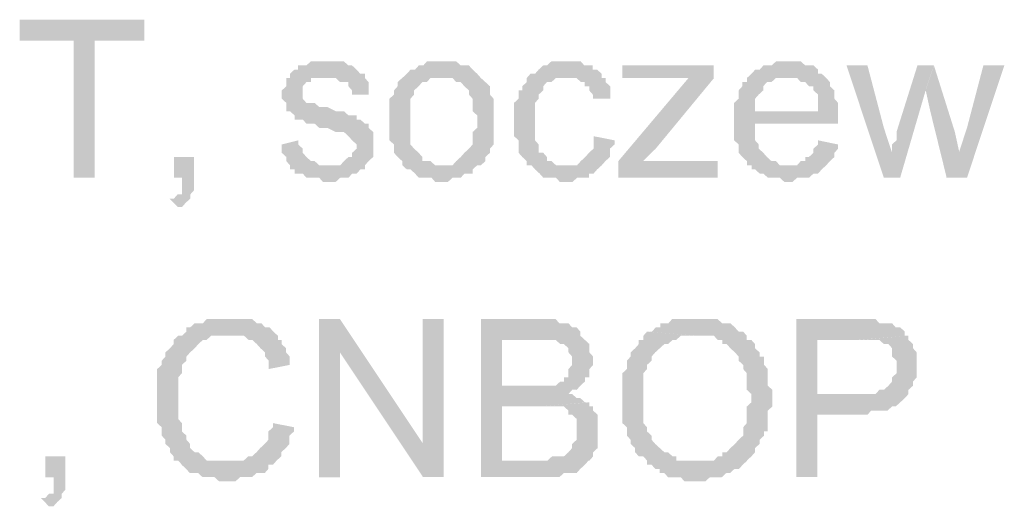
# Model space of a CAD drawing. Header units: millimetres. Extents: x -523 to 1404227, y -783705 to 1038705.
# Tile 147 of 256: x 405478 to 406482, y 231474 to 231970. Entities that reach past the tile are written whole.
import ezdxf

# ---------------------------------------------------------------- set-up
doc = ezdxf.new("R2010")
doc.units = ezdxf.units.MM
doc.linetypes.add('ACAD_ISO08W100', pattern=[36, 24, -3, 6, -3])
doc.layers.add('!!ELEKTRYKA', color=7, linetype='Continuous')

msp = doc.modelspace()

# ---------------------------------------------------------------- hatches: boundary and pattern name
at = {"layer": '!!ELEKTRYKA', "linetype": 'ACAD_ISO08W100'}
for points in [[(405605.09, 231969.75), (405478.18, 231969.75), (405478.18, 231948.58), (405533.23, 231948.58), (405533.23, 231808.88), (405554.7, 231808.88), (405554.7, 231948.58), (405605.09, 231948.58)], [(405787.04, 231927.4), (405787.04, 231927.4), (405778.66, 231927.4), (405774.93, 231927.4), (405770.27, 231923.17), (405770.27, 231923.17), (405766.55, 231923.17), (405761.89, 231923.17), (405761.89, 231918.95), (405758.16, 231918.95), (405753.51, 231914.71), (405753.51, 231910.48), (405791.7, 231910.48), (405791.7, 231910.48), (405795.42, 231910.48), (405800.08, 231910.48), (405804.74, 231906.24), (405808.47, 231906.24), (405813.12, 231906.24), (405813.12, 231902.01), (405816.85, 231897.77), (405816.85, 231893.54), (405833.62, 231893.54), (405833.62, 231897.77), (405833.62, 231902.01), (405833.62, 231906.24), (405829.89, 231910.48), (405829.89, 231914.71), (405829.89, 231914.71), (405825.23, 231914.71), (405821.51, 231918.95), (405816.85, 231923.17), (405813.12, 231923.17), (405813.12, 231923.17), (405808.47, 231927.4), (405804.74, 231927.4), (405800.08, 231927.4), (405795.42, 231927.4)], [(405909.94, 231927.39), (405901.56, 231927.39), (405897.84, 231927.39), (405893.19, 231927.39), (405889.46, 231923.17), (405884.81, 231923.17), (405884.81, 231923.17), (405881.09, 231918.93), (405876.43, 231918.93), (405872.71, 231914.7), (405872.71, 231914.7), (405868.05, 231910.46), (405909.94, 231910.46), (405909.94, 231910.46), (405914.6, 231910.46), (405919.25, 231910.46), (405922.97, 231906.23), (405927.63, 231906.23), (405931.35, 231901.99), (405931.35, 231901.99), (405936, 231897.76), (405936, 231893.53), (405939.73, 231889.29), (405939.73, 231885.06), (405939.73, 231880.82), (405939.73, 231876.6), (405944.38, 231872.36), (405944.38, 231868.13), (405944.38, 231868.13), (405944.38, 231859.66), (405939.73, 231855.43), (405939.73, 231851.2), (405939.73, 231846.96), (405939.73, 231842.73), (405936, 231838.49), (405936, 231838.49), (405931.35, 231834.26), (405931.35, 231834.26), (405927.63, 231830.03), (405922.97, 231825.79), (405922.97, 231825.79), (405919.25, 231821.56), (405914.6, 231821.56), (405909.94, 231821.56), (405868.05, 231821.56), (405872.71, 231817.32), (405876.43, 231817.32), (405881.09, 231813.09), (405881.09, 231813.09), (405884.81, 231808.86), (405889.46, 231808.86), (405893.19, 231808.86), (405897.84, 231808.86), (405901.56, 231804.63), (405909.94, 231804.63), (405909.94, 231804.63), (405914.6, 231804.63), (405919.25, 231808.86), (405922.97, 231808.86), (405927.63, 231808.86), (405931.35, 231813.09), (405936, 231813.09), (405939.73, 231813.09), (405939.73, 231817.32), (405944.38, 231821.56), (405948.1, 231821.56), (405952.76, 231825.79), (405952.76, 231830.03), (405957.41, 231834.26), (405957.41, 231834.26), (405957.41, 231838.49), (405961.14, 231842.73), (405961.14, 231842.73), (405961.14, 231846.96), (405961.14, 231851.2), (405961.14, 231859.66), (405961.14, 231863.89), (405961.14, 231868.13), (405961.14, 231872.36), (405961.14, 231876.6), (405961.14, 231880.82), (405961.14, 231885.06), (405961.14, 231889.29), (405957.41, 231893.53), (405957.41, 231897.76), (405957.41, 231901.99), (405952.76, 231906.23), (405948.1, 231910.46), (405948.1, 231910.46), (405944.38, 231914.7), (405939.73, 231918.93), (405939.73, 231918.93), (405936, 231923.17), (405931.35, 231923.17), (405927.63, 231923.17), (405922.97, 231927.39), (405919.25, 231927.39), (405914.6, 231927.39)], [(406036.79, 231927.42), (406033.07, 231927.42), (406028.42, 231927.42), (406024.7, 231927.42), (406020.05, 231927.42), (406015.4, 231923.19), (406011.68, 231923.19), (406007.03, 231918.95), (406007.03, 231918.95), (406003.31, 231914.72), (405998.66, 231914.72), (405994.93, 231910.49), (405994.93, 231906.25), (405990.28, 231902.02), (405990.28, 231897.78), (405986.56, 231897.78), (405986.56, 231893.55), (405986.56, 231889.32), (405981.91, 231885.09), (405981.91, 231880.85), (405981.91, 231876.62), (405981.91, 231872.38), (405981.91, 231868.15), (405981.91, 231859.69), (405981.91, 231855.45), (405981.91, 231851.21), (405986.56, 231846.98), (405986.56, 231842.75), (405986.56, 231838.52), (405986.56, 231834.29), (405990.28, 231830.05), (405990.28, 231830.05), (405994.93, 231825.81), (405994.93, 231821.58), (406033.07, 231821.58), (406033.07, 231821.58), (406028.42, 231821.58), (406024.7, 231821.58), (406020.05, 231825.81), (406015.4, 231825.81), (406015.4, 231830.05), (406011.68, 231834.29), (406011.68, 231834.29), (406007.03, 231834.29), (406007.03, 231838.52), (406007.03, 231842.75), (406003.31, 231846.98), (406003.31, 231851.21), (406003.31, 231855.45), (406003.31, 231859.69), (406003.31, 231868.15), (406003.31, 231868.15), (406003.31, 231872.38), (406003.31, 231876.62), (406003.31, 231880.85), (406003.31, 231885.09), (406007.03, 231889.32), (406007.03, 231893.55), (406011.68, 231897.78), (406011.68, 231902.02), (406011.68, 231902.02), (406015.4, 231906.25), (406020.05, 231906.25), (406024.7, 231910.49), (406028.42, 231910.49), (406033.07, 231910.49), (406036.79, 231910.49), (406071.2, 231910.49), (406071.2, 231914.72), (406066.55, 231918.95), (406061.9, 231918.95), (406061.9, 231923.19), (406058.18, 231923.19), (406053.53, 231923.19), (406049.81, 231927.42), (406045.16, 231927.42), (406041.44, 231927.42)], [(406185.26, 231923.17), (406092.32, 231923.17), (406092.32, 231910.46), (406138.79, 231910.46), (406143.44, 231910.46), (406147.16, 231910.46), (406151.8, 231910.46), (406155.52, 231910.46), (406160.17, 231910.46), (406185.26, 231910.46)], [(406262.01, 231927.4), (406257.37, 231927.4), (406252.72, 231927.4), (406249.01, 231927.4), (406244.36, 231923.17), (406240.65, 231923.17), (406236.01, 231923.17), (406232.29, 231918.93), (406227.65, 231918.93), (406223.93, 231914.7), (406219.29, 231910.47), (406262.01, 231910.47), (406262.01, 231910.47), (406265.72, 231910.47), (406270.37, 231910.47), (406274.08, 231906.24), (406278.72, 231906.24), (406282.44, 231902), (406287.08, 231902), (406287.08, 231897.77), (406287.08, 231897.77), (406291.73, 231893.53), (406291.73, 231889.3), (406291.73, 231885.06), (406291.73, 231876.6), (406227.65, 231876.6), (406312.16, 231876.6), (406312.16, 231880.84), (406312.16, 231885.06), (406308.44, 231889.3), (406308.44, 231893.53), (406308.44, 231897.77), (406303.8, 231902), (406303.8, 231906.24), (406300.08, 231910.47), (406300.08, 231910.47), (406295.44, 231914.7), (406291.73, 231914.7), (406291.73, 231918.93), (406287.08, 231923.17), (406282.44, 231923.17), (406278.72, 231923.17), (406274.08, 231927.4), (406270.37, 231927.4), (406265.72, 231927.4)], [(406342.07, 231923.18), (406320.73, 231923.18), (406358.78, 231808.87), (406367.13, 231834.27), (406358.78, 231859.68)], [(406409.71, 231923.19), (406393.01, 231923.19), (406371.67, 231855.45), (406371.67, 231851.22), (406371.67, 231846.99), (406367.03, 231842.75), (406367.03, 231838.52), (406367.03, 231834.29), (406367.03, 231834.29), (406358.68, 231808.88), (406375.38, 231808.88), (406401.36, 231897.78)], [(406409.81, 231923.17), (406401.46, 231897.76), (406406.1, 231876.59), (406422.8, 231808.86), (406435.78, 231834.26), (406431.15, 231855.43)], [(406481.52, 231923.19), (406460.19, 231923.19), (406443.5, 231859.69), (406435.15, 231834.28), (406422.17, 231808.88), (406443.5, 231808.88)], [(405753.61, 231910.47), (405749.88, 231910.47), (405749.88, 231906.23), (405749.88, 231902), (405745.23, 231897.76), (405745.23, 231893.53), (405745.23, 231889.3), (405749.88, 231885.06), (405749.88, 231880.83), (405749.88, 231876.6), (405753.61, 231876.6), (405758.27, 231872.37), (405758.27, 231868.13), (405761.99, 231868.13), (405761.99, 231868.13), (405766.65, 231868.13), (405770.38, 231863.9), (405775.04, 231863.9), (405778.76, 231863.9), (405783.42, 231859.66), (405787.15, 231859.66), (405791.8, 231859.66), (405800.19, 231855.43), (405804.85, 231855.43), (405808.57, 231855.43), (405813.23, 231851.2), (405813.23, 231851.2), (405816.96, 231846.96), (405816.96, 231846.96), (405821.61, 231842.73), (405821.61, 231838.49), (405816.96, 231834.27), (405816.96, 231830.03), (405813.23, 231830.03), (405808.57, 231825.8), (405808.57, 231825.8), (405804.85, 231821.56), (405800.19, 231821.56), (405791.8, 231821.56), (405753.61, 231821.56), (405753.61, 231817.33), (405758.27, 231817.33), (405758.27, 231813.1), (405761.99, 231813.1), (405766.65, 231813.1), (405770.38, 231808.86), (405775.04, 231808.86), (405778.76, 231808.86), (405783.42, 231808.86), (405787.15, 231804.63), (405791.8, 231804.63), (405796.46, 231804.63), (405800.19, 231804.63), (405804.85, 231808.86), (405808.57, 231808.86), (405813.23, 231808.86), (405816.96, 231813.1), (405821.61, 231813.1), (405825.34, 231817.33), (405830, 231817.33), (405830, 231821.56), (405833.72, 231825.8), (405833.72, 231825.8), (405838.38, 231830.03), (405838.38, 231834.27), (405838.38, 231838.49), (405838.38, 231842.73), (405838.38, 231842.73), (405838.38, 231846.96), (405838.38, 231851.2), (405838.38, 231855.43), (405833.72, 231859.66), (405833.72, 231863.9), (405830, 231863.9), (405825.34, 231868.13), (405821.61, 231868.13), (405821.61, 231872.37), (405816.96, 231872.37), (405813.23, 231872.37), (405808.57, 231876.6), (405804.85, 231876.6), (405800.19, 231876.6), (405791.8, 231880.83), (405791.8, 231880.83), (405787.15, 231880.83), (405783.42, 231880.83), (405778.76, 231885.06), (405775.04, 231885.06), (405775.04, 231885.06), (405770.38, 231885.06), (405766.65, 231889.3), (405766.65, 231893.53), (405766.65, 231897.76), (405766.65, 231897.76), (405766.65, 231902), (405770.38, 231906.23), (405775.04, 231906.23), (405775.04, 231910.47), (405778.76, 231910.47), (405783.42, 231910.47), (405791.8, 231910.47)], [(405867.98, 231910.49), (405867.98, 231910.49), (405863.32, 231906.25), (405863.32, 231902.02), (405859.6, 231897.78), (405859.6, 231893.55), (405854.94, 231889.32), (405854.94, 231885.08), (405854.94, 231880.85), (405854.94, 231876.61), (405854.94, 231872.39), (405854.94, 231868.15), (405854.94, 231868.15), (405854.94, 231859.68), (405854.94, 231855.45), (405854.94, 231851.22), (405854.94, 231846.98), (405859.6, 231842.75), (405859.6, 231838.52), (405859.6, 231834.28), (405863.32, 231830.05), (405863.32, 231830.05), (405867.98, 231825.81), (405867.98, 231821.58), (405909.87, 231821.58), (405906.14, 231821.58), (405901.49, 231821.58), (405896.83, 231825.81), (405893.11, 231825.81), (405888.46, 231825.81), (405888.46, 231830.05), (405884.73, 231834.28), (405884.73, 231834.28), (405880.08, 231838.52), (405880.08, 231838.52), (405876.35, 231842.75), (405876.35, 231846.98), (405876.35, 231851.22), (405876.35, 231855.45), (405876.35, 231859.68), (405876.35, 231868.15), (405876.35, 231868.15), (405876.35, 231872.39), (405876.35, 231876.61), (405876.35, 231880.85), (405876.35, 231885.08), (405876.35, 231889.32), (405880.08, 231893.55), (405880.08, 231897.78), (405884.73, 231902.02), (405884.73, 231902.02), (405888.46, 231906.25), (405893.11, 231906.25), (405896.83, 231910.49), (405901.49, 231910.49), (405906.14, 231910.49), (405909.87, 231910.49)], [(406070.59, 231910.47), (406037.12, 231910.47), (406037.12, 231910.47), (406041.77, 231910.47), (406045.49, 231910.47), (406050.13, 231906.24), (406053.85, 231906.24), (406053.85, 231902.01), (406058.5, 231902.01), (406058.5, 231897.77), (406062.22, 231893.54), (406062.22, 231889.31), (406079.89, 231889.31), (406079.89, 231893.54), (406079.89, 231897.77), (406079.89, 231902.01), (406075.24, 231906.24), (406075.24, 231910.47)], [(406185.77, 231910.46), (406159.75, 231910.46), (406088.18, 231825.79), (406088.18, 231808.86), (406113.28, 231825.79), (406126.29, 231838.5)], [(406219.18, 231910.49), (406219.18, 231910.49), (406219.18, 231906.26), (406214.54, 231906.26), (406214.54, 231902.02), (406210.82, 231897.79), (406210.82, 231893.56), (406210.82, 231889.33), (406206.18, 231885.09), (406206.18, 231880.86), (406206.18, 231876.62), (406206.18, 231872.39), (406206.18, 231863.93), (406206.18, 231859.69), (406206.18, 231855.46), (406206.18, 231851.22), (406206.18, 231846.99), (406210.82, 231842.76), (406210.82, 231838.53), (406210.82, 231834.29), (406214.54, 231830.05), (406214.54, 231830.05), (406219.18, 231825.82), (406219.18, 231821.58), (406260.98, 231821.58), (406260.98, 231821.58), (406257.26, 231821.58), (406252.62, 231821.58), (406248.9, 231825.82), (406244.26, 231825.82), (406239.61, 231830.05), (406235.9, 231834.29), (406235.9, 231834.29), (406235.9, 231834.29), (406231.26, 231838.53), (406231.26, 231842.76), (406227.54, 231846.99), (406227.54, 231851.22), (406227.54, 231855.46), (406227.54, 231863.93), (406312.06, 231863.93), (406312.06, 231863.93), (406312.06, 231868.16), (406312.06, 231872.39), (406312.06, 231876.62), (406227.54, 231876.62), (406227.54, 231876.62), (406227.54, 231885.09), (406227.54, 231889.33), (406231.26, 231893.56), (406231.26, 231893.56), (406235.9, 231897.79), (406235.9, 231902.02), (406239.61, 231906.26), (406244.26, 231906.26), (406248.9, 231910.49), (406252.62, 231910.49), (406257.26, 231910.49), (406260.98, 231910.49)], [(405761.99, 231846.96), (405745.23, 231842.73), (405745.23, 231842.73), (405745.23, 231838.49), (405745.23, 231834.27), (405749.88, 231830.03), (405749.88, 231825.8), (405753.61, 231821.56), (405791.8, 231821.56), (405791.8, 231821.56), (405787.15, 231821.56), (405783.42, 231821.56), (405778.76, 231825.8), (405775.04, 231825.8), (405770.38, 231830.03), (405770.38, 231830.03), (405766.65, 231834.27), (405766.65, 231838.49), (405761.99, 231842.73)], [(406062.92, 231851.19), (406062.92, 231846.96), (406062.92, 231842.73), (406062.92, 231838.5), (406058.27, 231834.27), (406058.27, 231834.27), (406054.55, 231830.02), (406049.9, 231825.79), (406049.9, 231825.79), (406046.18, 231821.56), (406041.53, 231821.56), (406033.16, 231821.56), (405995.02, 231821.56), (405999.67, 231821.56), (406003.39, 231817.33), (406008.04, 231813.1), (406008.04, 231813.1), (406011.76, 231808.86), (406016.41, 231808.86), (406020.13, 231808.86), (406024.78, 231808.86), (406028.51, 231804.63), (406037.81, 231804.63), (406041.53, 231804.63), (406046.18, 231808.86), (406049.9, 231808.86), (406054.55, 231808.86), (406058.27, 231808.86), (406058.27, 231813.1), (406062.92, 231813.1), (406066.64, 231817.33), (406066.64, 231817.33), (406071.29, 231821.56), (406075.01, 231825.79), (406075.01, 231825.79), (406079.66, 231830.02), (406079.66, 231834.27), (406079.66, 231838.5), (406084.31, 231842.73), (406084.31, 231846.96)], [(406291.73, 231846.97), (406291.73, 231842.74), (406287.08, 231838.5), (406287.08, 231834.27), (406282.44, 231830.03), (406278.72, 231830.03), (406278.72, 231825.8), (406274.08, 231825.8), (406270.37, 231821.56), (406265.72, 231821.56), (406262.01, 231821.56), (406219.29, 231821.56), (406223.93, 231821.56), (406223.93, 231817.34), (406227.65, 231817.34), (406232.29, 231813.1), (406236.01, 231813.1), (406240.65, 231808.87), (406244.36, 231808.87), (406249.01, 231808.87), (406252.72, 231808.87), (406257.37, 231804.63), (406262.01, 231804.63), (406265.72, 231804.63), (406270.37, 231808.87), (406274.08, 231808.87), (406278.72, 231808.87), (406282.44, 231808.87), (406287.08, 231813.1), (406291.73, 231813.1), (406295.44, 231817.34), (406295.44, 231817.34), (406300.08, 231821.56), (406303.8, 231825.8), (406303.8, 231825.8), (406308.44, 231830.03), (406308.44, 231834.27), (406312.16, 231838.5), (406312.16, 231842.74)], [(405655.85, 231830.04), (405635.34, 231830.04), (405635.34, 231808.88), (405643.73, 231808.88), (405643.73, 231804.64), (405643.73, 231800.41), (405643.73, 231796.18), (405643.73, 231791.95), (405639.07, 231791.95), (405635.34, 231787.7), (405630.68, 231787.7), (405639.07, 231779.24), (405639.07, 231779.24), (405643.73, 231779.24), (405647.46, 231783.47), (405647.46, 231783.47), (405652.12, 231787.7), (405652.12, 231791.95), (405655.85, 231796.18), (405655.85, 231800.41), (405655.85, 231804.64), (405655.85, 231808.88)], [(406189.49, 231825.79), (406139.3, 231825.79), (406134.65, 231825.79), (406130.94, 231825.79), (406126.29, 231825.79), (406121.64, 231825.79), (406117.92, 231825.79), (406113.28, 231825.79), (406088.18, 231808.86), (406189.49, 231808.86)], [(405690.05, 231664.92), (405690.05, 231664.92), (405686.32, 231664.92), (405681.66, 231664.92), (405677.93, 231664.92), (405673.26, 231664.92), (405668.6, 231664.92), (405664.87, 231660.69), (405660.21, 231660.69), (405656.48, 231660.69), (405651.82, 231656.45), (405651.82, 231656.45), (405648.09, 231656.45), (405648.09, 231652.22), (405643.43, 231647.99), (405639.7, 231647.99), (405635.04, 231643.76), (405635.04, 231639.52), (405631.31, 231635.29), (405626.65, 231631.06), (405626.65, 231626.82), (405626.65, 231626.82), (405622.92, 231622.59), (405622.92, 231622.59), (405622.92, 231618.36), (405618.26, 231614.13), (405618.26, 231609.89), (405618.26, 231605.66), (405618.26, 231601.43), (405618.26, 231592.95), (405618.26, 231588.72), (405618.26, 231584.49), (405618.26, 231580.25), (405618.26, 231576.02), (405618.26, 231571.79), (405618.26, 231567.56), (405618.26, 231563.32), (405618.26, 231559.09), (405622.92, 231554.86), (405622.92, 231550.62), (405622.92, 231546.39), (405626.65, 231542.16), (405626.65, 231542.16), (405626.65, 231537.93), (405631.31, 231533.68), (405631.31, 231529.45), (405635.04, 231525.22), (405635.04, 231520.98), (405639.7, 231520.98), (405643.43, 231516.75), (405690.05, 231520.98), (405690.05, 231520.98), (405681.66, 231520.98), (405677.93, 231520.98), (405673.26, 231520.98), (405668.6, 231520.98), (405664.87, 231525.22), (405664.87, 231525.22), (405660.21, 231529.45), (405656.48, 231529.45), (405651.82, 231533.68), (405651.82, 231537.93), (405648.09, 231542.16), (405648.09, 231546.39), (405643.43, 231550.62), (405643.43, 231550.62), (405643.43, 231554.86), (405643.43, 231559.09), (405639.7, 231563.32), (405639.7, 231567.56), (405639.7, 231571.79), (405639.7, 231576.02), (405639.7, 231580.25), (405639.7, 231584.49), (405639.7, 231584.49), (405639.7, 231588.72), (405639.7, 231592.95), (405639.7, 231597.18), (405639.7, 231601.43), (405639.7, 231605.66), (405643.43, 231609.89), (405643.43, 231614.13), (405643.43, 231618.36), (405648.09, 231622.59), (405648.09, 231626.82), (405651.82, 231631.06), (405656.48, 231635.29), (405656.48, 231635.29), (405660.21, 231639.52), (405660.21, 231639.52), (405664.87, 231643.76), (405668.6, 231643.76), (405673.26, 231647.99), (405677.93, 231647.99), (405681.66, 231647.99), (405686.32, 231647.99), (405690.05, 231647.99), (405741.33, 231647.99), (405736.66, 231652.22), (405732.93, 231656.45), (405728.27, 231656.45), (405728.27, 231656.45), (405724.54, 231660.69), (405719.88, 231660.69), (405715.22, 231664.92), (405711.49, 231664.92), (405706.83, 231664.92), (405703.1, 231664.92), (405698.44, 231664.92)], [(405804.6, 231664.93), (405783.18, 231664.93), (405783.18, 231504.06), (405804.6, 231504.06), (405804.6, 231631.07)], [(405910.16, 231664.95), (405888.76, 231664.95), (405888.76, 231537.94), (405888.76, 231504.07), (405910.16, 231504.07)], [(406007.64, 231664.94), (405948.1, 231664.94), (405948.1, 231504.07), (406007.64, 231504.07), (406011.36, 231504.07), (406016.01, 231504.07), (406024.39, 231504.07), (406028.11, 231504.07), (406028.11, 231504.07), (406032.76, 231508.3), (406037.41, 231508.3), (406041.13, 231508.3), (406045.78, 231508.3), (406049.51, 231512.54), (406054.16, 231516.78), (406054.16, 231516.78), (406054.16, 231516.78), (406057.88, 231521.01), (405969.5, 231521.01), (405969.5, 231576.04), (406007.64, 231576.04), (406057.88, 231580.27), (406054.16, 231580.27), (406049.51, 231584.5), (406045.78, 231584.5), (406041.13, 231588.74), (406037.41, 231588.74), (406037.41, 231588.74), (406041.13, 231592.98), (406045.78, 231592.98), (405969.5, 231597.21), (405969.5, 231643.77), (405999.27, 231643.77), (406054.16, 231643.77), (406049.51, 231648.01), (406049.51, 231652.24), (406045.78, 231656.47), (406041.13, 231656.47), (406037.41, 231660.71), (406032.76, 231660.71), (406032.76, 231660.71), (406028.11, 231660.71), (406024.39, 231664.94), (406016.01, 231664.94), (406011.36, 231664.94)], [(406168.96, 231664.92), (406168.96, 231664.92), (406160.6, 231664.92), (406155.95, 231664.92), (406151.31, 231664.92), (406147.59, 231664.92), (406142.94, 231664.92), (406139.23, 231660.69), (406134.58, 231660.69), (406130.86, 231660.69), (406130.86, 231656.45), (406126.22, 231656.45), (406122.5, 231652.23), (406117.85, 231652.23), (406168.96, 231647.99), (406172.68, 231647.99), (406177.33, 231647.99), (406181.04, 231647.99), (406185.69, 231647.99), (406189.41, 231643.75), (406194.05, 231643.75), (406194.05, 231639.52), (406198.7, 231639.52), (406202.42, 231635.28), (406207.06, 231631.06), (406207.06, 231631.06), (406210.78, 231626.82), (406210.78, 231622.59), (406215.43, 231618.35), (406215.43, 231614.12), (406219.14, 231609.89), (406219.14, 231605.65), (406219.14, 231601.42), (406219.14, 231597.18), (406219.14, 231592.96), (406223.79, 231588.72), (406223.79, 231584.49), (406223.79, 231580.25), (406219.14, 231576.02), (406219.14, 231571.79), (406219.14, 231567.55), (406219.14, 231563.32), (406219.14, 231559.08), (406215.43, 231554.86), (406215.43, 231550.62), (406215.43, 231546.39), (406210.78, 231542.15), (406207.06, 231537.91), (406207.06, 231537.91), (406207.06, 231537.91), (406202.42, 231533.69), (406198.7, 231529.45), (406194.05, 231529.45), (406194.05, 231525.22), (406189.41, 231525.22), (406185.69, 231520.98), (406181.04, 231520.98), (406177.33, 231520.98), (406172.68, 231520.98), (406168.96, 231520.98), (406219.14, 231520.98), (406219.14, 231520.98), (406223.79, 231525.22), (406227.51, 231529.45), (406227.51, 231533.69), (406232.15, 231537.91), (406232.15, 231542.15), (406232.15, 231542.15), (406236.8, 231546.39), (406236.8, 231550.62), (406240.52, 231550.62), (406240.52, 231554.86), (406240.52, 231559.08), (406240.52, 231563.32), (406240.52, 231571.79), (406245.16, 231576.02), (406245.16, 231580.25), (406245.16, 231584.49), (406245.16, 231588.72), (406245.16, 231592.96), (406240.52, 231597.18), (406240.52, 231601.42), (406240.52, 231605.65), (406240.52, 231609.89), (406240.52, 231614.12), (406236.8, 231618.35), (406236.8, 231622.59), (406236.8, 231626.82), (406232.15, 231626.82), (406232.15, 231631.06), (406227.51, 231635.28), (406227.51, 231639.52), (406223.79, 231643.75), (406219.14, 231643.75), (406219.14, 231647.99), (406215.43, 231652.23), (406210.78, 231652.23), (406207.06, 231656.45), (406207.06, 231656.45), (406202.42, 231660.69), (406198.7, 231660.69), (406194.05, 231660.69), (406189.41, 231664.92), (406185.69, 231664.92), (406181.04, 231664.92), (406177.33, 231664.92), (406172.68, 231664.92)], [(406329.08, 231664.96), (406269.66, 231664.96), (406269.66, 231504.08), (406291.02, 231504.08), (406291.02, 231567.58), (406332.79, 231567.58), (406337.43, 231567.58), (406342.08, 231567.58), (406345.79, 231571.81), (406350.43, 231571.81), (406354.14, 231571.81), (406358.79, 231571.81), (406362.5, 231571.81), (406367.14, 231576.05), (406370.85, 231576.05), (406375.5, 231580.28), (406375.5, 231580.28), (406380.14, 231584.51), (406380.14, 231584.51), (406291.02, 231588.75), (406291.02, 231643.79), (406332.79, 231643.79), (406383.85, 231648.02), (406380.14, 231648.02), (406380.14, 231652.26), (406375.5, 231656.49), (406370.85, 231656.49), (406367.14, 231660.72), (406362.5, 231660.72), (406358.79, 231660.72), (406354.14, 231660.72), (406354.14, 231660.72), (406350.43, 231664.96), (406345.79, 231664.96), (406342.08, 231664.96), (406337.43, 231664.96)], [(406117.42, 231652.23), (406113.7, 231647.99), (406113.7, 231643.76), (406109.05, 231643.76), (406109.05, 231639.52), (406105.33, 231635.29), (406105.33, 231635.29), (406100.69, 231631.06), (406100.69, 231626.83), (406096.97, 231622.59), (406096.97, 231618.36), (406096.97, 231614.13), (406092.32, 231609.89), (406092.32, 231605.66), (406092.32, 231601.43), (406092.32, 231597.2), (406092.32, 231592.96), (406092.32, 231588.73), (406092.32, 231580.26), (406092.32, 231580.26), (406092.32, 231576.02), (406092.32, 231571.8), (406092.32, 231567.56), (406092.32, 231563.33), (406092.32, 231559.09), (406096.97, 231554.86), (406096.97, 231550.62), (406096.97, 231546.39), (406100.69, 231542.16), (406100.69, 231542.16), (406100.69, 231537.93), (406105.33, 231533.69), (406105.33, 231529.46), (406109.05, 231525.22), (406113.7, 231525.22), (406117.42, 231520.99), (406117.42, 231516.75), (406122.06, 231516.75), (406125.78, 231512.53), (406130.43, 231512.53), (406130.43, 231508.29), (406135.08, 231508.29), (406138.79, 231504.06), (406143.44, 231504.06), (406147.16, 231504.06), (406151.8, 231504.06), (406155.52, 231499.82), (406163.89, 231499.82), (406168.53, 231499.82), (406168.53, 231499.82), (406173.18, 231499.82), (406176.9, 231499.82), (406181.55, 231504.06), (406185.26, 231504.06), (406189.91, 231504.06), (406193.63, 231504.06), (406198.28, 231508.29), (406201.99, 231508.29), (406206.64, 231512.53), (406206.64, 231512.53), (406211.29, 231512.53), (406215.01, 231516.75), (406219.65, 231520.99), (406168.53, 231520.99), (406168.53, 231520.99), (406160.17, 231520.99), (406155.52, 231520.99), (406151.8, 231520.99), (406147.16, 231520.99), (406147.16, 231525.22), (406143.44, 231525.22), (406138.79, 231529.46), (406135.08, 231529.46), (406130.43, 231533.69), (406125.78, 231537.93), (406125.78, 231537.93), (406125.78, 231537.93), (406122.06, 231542.16), (406122.06, 231546.39), (406117.42, 231550.62), (406117.42, 231554.86), (406113.7, 231559.09), (406113.7, 231563.33), (406113.7, 231567.56), (406113.7, 231571.8), (406113.7, 231576.02), (406113.7, 231580.26), (406113.7, 231584.49), (406113.7, 231592.96), (406113.7, 231597.2), (406113.7, 231601.43), (406113.7, 231605.66), (406113.7, 231609.89), (406117.42, 231614.13), (406117.42, 231618.36), (406122.06, 231622.59), (406122.06, 231626.83), (406122.06, 231626.83), (406125.78, 231631.06), (406130.43, 231635.29), (406130.43, 231635.29), (406135.08, 231639.52), (406138.79, 231639.52), (406143.44, 231643.76), (406147.16, 231643.76), (406151.8, 231647.99), (406155.52, 231647.99), (406160.17, 231647.99), (406163.89, 231647.99), (406168.53, 231647.99)], [(405741.28, 231648), (405690.02, 231648), (405694.68, 231648), (405698.41, 231648), (405703.07, 231648), (405706.8, 231648), (405711.46, 231643.77), (405715.18, 231643.77), (405719.84, 231639.53), (405719.84, 231639.53), (405723.57, 231635.3), (405728.23, 231631.07), (405728.23, 231626.83), (405731.96, 231622.6), (405731.96, 231618.37), (405731.96, 231614.14), (405753.39, 231618.37), (405753.39, 231622.6), (405753.39, 231626.83), (405749.66, 231631.07), (405749.66, 231635.3), (405745, 231639.53), (405745, 231643.77), (405741.28, 231643.77)], [(406054.14, 231643.77), (405999.26, 231643.77), (406002.98, 231643.77), (406007.63, 231643.77), (406016, 231643.77), (406020.65, 231643.77), (406020.65, 231643.77), (406024.37, 231643.77), (406024.37, 231643.77), (406029.02, 231639.53), (406032.74, 231639.53), (406037.4, 231635.3), (406037.4, 231635.3), (406037.4, 231631.06), (406041.12, 231626.83), (406041.12, 231622.6), (406041.12, 231618.36), (406037.4, 231614.13), (406037.4, 231609.9), (406037.4, 231605.67), (406032.74, 231605.67), (406032.74, 231601.43), (406029.02, 231601.43), (406024.37, 231597.19), (406020.65, 231597.19), (406020.65, 231597.19), (406016, 231597.19), (406007.63, 231597.19), (406002.98, 231597.19), (405969.49, 231597.19), (406045.77, 231592.96), (406049.49, 231597.19), (406054.14, 231601.43), (406054.14, 231605.67), (406058.79, 231605.67), (406058.79, 231609.9), (406058.79, 231614.13), (406062.51, 231618.36), (406062.51, 231622.6), (406062.51, 231622.6), (406062.51, 231626.83), (406058.79, 231631.06), (406058.79, 231635.3), (406058.79, 231639.53)], [(406383.88, 231648.01), (406333.75, 231643.78), (406333.75, 231643.78), (406342.11, 231643.78), (406345.82, 231643.78), (406350.46, 231643.78), (406350.46, 231643.78), (406354.17, 231643.78), (406358.82, 231639.54), (406363.46, 231639.54), (406367.17, 231635.3), (406367.17, 231635.3), (406367.17, 231631.07), (406367.17, 231626.84), (406371.81, 231622.6), (406371.81, 231618.37), (406371.81, 231614.14), (406371.81, 231609.91), (406367.17, 231605.67), (406367.17, 231601.44), (406363.46, 231597.21), (406363.46, 231597.21), (406358.82, 231592.98), (406354.17, 231592.98), (406350.46, 231588.74), (406345.82, 231588.74), (406342.11, 231588.74), (406337.47, 231588.74), (406333.75, 231588.74), (406291.06, 231588.74), (406380.16, 231584.5), (406383.88, 231588.74), (406383.88, 231592.98), (406388.52, 231597.21), (406388.52, 231601.44), (406392.23, 231605.67), (406392.23, 231609.91), (406392.23, 231614.14), (406392.23, 231618.37), (406392.23, 231618.37), (406392.23, 231622.6), (406392.23, 231626.84), (406392.23, 231631.07), (406388.52, 231635.3), (406388.52, 231639.54), (406383.88, 231643.78)], [(406058.79, 231580.26), (406007.63, 231576.03), (406007.63, 231576.03), (406012.28, 231576.03), (406016, 231576.03), (406020.65, 231576.03), (406024.37, 231576.03), (406029.02, 231576.03), (406032.74, 231576.03), (406037.4, 231571.8), (406037.4, 231567.57), (406041.12, 231567.57), (406045.77, 231563.33), (406045.77, 231559.09), (406045.77, 231554.86), (406045.77, 231550.63), (406045.77, 231550.63), (406045.77, 231546.39), (406045.77, 231542.16), (406041.12, 231537.93), (406041.12, 231533.7), (406037.4, 231529.47), (406037.4, 231529.47), (406032.74, 231525.22), (406029.02, 231525.22), (406024.37, 231525.22), (406024.37, 231525.22), (406020.65, 231525.22), (406016, 231520.99), (406007.63, 231520.99), (405969.49, 231520.99), (406058.79, 231520.99), (406062.51, 231525.22), (406062.51, 231529.47), (406067.16, 231533.7), (406067.16, 231537.93), (406067.16, 231542.16), (406067.16, 231546.39), (406067.16, 231550.63), (406067.16, 231554.86), (406067.16, 231559.09), (406067.16, 231563.33), (406067.16, 231567.57), (406062.51, 231571.8), (406062.51, 231576.03), (406058.79, 231576.03)], [(405736.32, 231559.12), (405736.32, 231559.12), (405736.32, 231554.88), (405731.66, 231550.65), (405731.66, 231546.42), (405731.66, 231542.18), (405727.93, 231537.95), (405723.27, 231533.71), (405723.27, 231533.71), (405719.54, 231529.48), (405719.54, 231529.48), (405714.88, 231525.25), (405711.15, 231525.25), (405706.49, 231521.02), (405702.76, 231521.02), (405698.1, 231521.02), (405693.44, 231521.02), (405689.71, 231521.02), (405643.1, 231516.79), (405647.76, 231512.54), (405647.76, 231512.54), (405651.49, 231508.31), (405656.15, 231508.31), (405659.88, 231508.31), (405664.54, 231504.08), (405668.27, 231504.08), (405672.93, 231504.08), (405676.66, 231504.08), (405681.32, 231499.85), (405685.05, 231499.85), (405689.71, 231499.85), (405693.44, 231499.85), (405698.1, 231499.85), (405702.76, 231504.08), (405706.49, 231504.08), (405711.15, 231504.08), (405714.88, 231504.08), (405719.54, 231508.31), (405723.27, 231508.31), (405727.93, 231508.31), (405731.66, 231512.54), (405731.66, 231516.79), (405736.32, 231516.79), (405740.05, 231521.02), (405740.05, 231521.02), (405744.71, 231525.25), (405744.71, 231529.48), (405749.37, 231533.71), (405753.1, 231537.95), (405753.1, 231542.18), (405753.1, 231546.42), (405757.76, 231550.65), (405757.76, 231554.88)], [(405524.76, 231525.23), (405504.23, 231525.23), (405504.23, 231504.06), (405512.63, 231504.06), (405512.63, 231499.83), (405512.63, 231495.6), (405512.63, 231491.36), (405512.63, 231487.13), (405507.97, 231487.13), (405504.23, 231482.9), (405499.57, 231482.9), (405507.97, 231474.42), (405507.97, 231474.42), (405512.63, 231474.42), (405516.36, 231478.66), (405516.36, 231478.66), (405521.03, 231482.9), (405521.03, 231487.13), (405524.76, 231491.36), (405524.76, 231495.6), (405524.76, 231499.83), (405524.76, 231504.06)]]:
    msp.add_hatch(color=7, dxfattribs=at).paths.add_polyline_path(points)

# ---------------------------------------------------------------- linework, layer by layer
at = {"layer": '!!ELEKTRYKA', "color": 7, "linetype": 'ACAD_ISO08W100', "lineweight": -3}
msp.add_solid([(405804.57, 231664.92), (405804.57, 231631.05), (405889.31, 231537.92), (405889.31, 231504.05)], dxfattribs=at)

doc.saveas('drawing.dxf')
